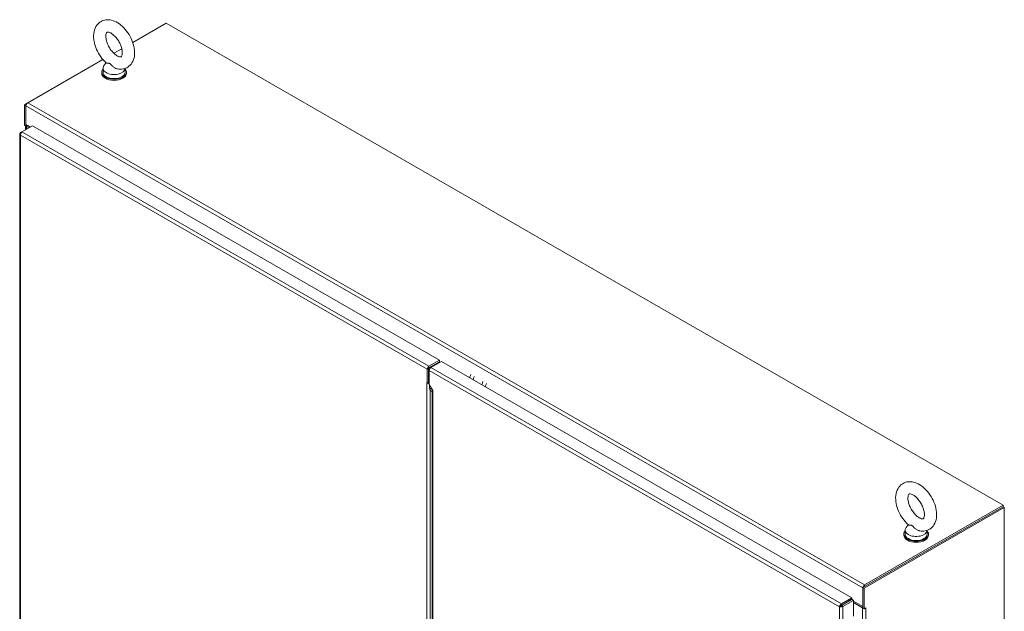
# Model space of a CAD drawing. Header units: inches. Extents: x 14 to 423, y 12 to 263.
# Tile 110 of 124: x 386 to 423, y 141 to 163. Entities that reach past the tile are written whole.
import ezdxf

# ---------------------------------------------------------------- set-up
doc = ezdxf.new("R2010")
doc.units = ezdxf.units.IN
doc.header["$LTSCALE"] = 26
doc.header["$MEASUREMENT"] = 0
doc.layers.add('Visible (ANSI)', color=7, linetype='Continuous', lineweight=5)
doc.layers.add('Visible Narrow (ANSI)', color=7, linetype='Continuous', lineweight=5)

msp = doc.modelspace()

# ---------------------------------------------------------------- linework, layer by layer
at = {"layer": 'Visible (ANSI)'}
for p, q in [((390.4746, 162.0633), (391.7269, 162.7844)), ((391.7269, 162.7844), (423.2109, 144.654)), ((389.7646, 161.6544), (390.0646, 161.8271)), ((386.5233, 159.7878), (389.3545, 161.4182)), ((389.4736, 161.2962), (389.3922, 161.1889)), ((389.3092, 160.9033), (389.3092, 160.9412)), ((389.3575, 161.0931), (389.3575, 160.9412)), ((390.1895, 161.086), (390.1895, 160.9412)), ((390.2378, 160.9033), (390.2378, 160.9412)), ((386.5183, 159.7847), (386.4084, 159.7215)), ((386.4084, 159.7215), (386.4084, 158.9434)), ((386.4084, 159.7215), (386.4576, 159.6931)), ((386.4576, 159.6931), (386.4597, 159.6943)), ((386.4576, 158.9151), (386.4576, 159.6931)), ((386.4576, 158.9719), (386.4576, 159.6741)), ((386.3084, 158.6969), (386.7024, 158.9238)), ((386.4084, 158.9434), (386.4576, 158.9151)), ((386.4469, 158.7766), (386.4469, 158.9213)), ((386.6218, 158.8774), (386.4576, 158.9719)), ((386.4576, 158.9151), (386.5069, 158.9435)), ((386.4741, 158.9055), (386.5724, 158.8489)), ((386.6216, 158.8772), (386.5233, 158.9339)), ((386.589, 158.896), (386.589, 158.8962)), ((386.7024, 158.9238), (402.0118, 150.1077)), ((386.2262, 158.621), (386.2262, 116.1342)), ((386.2534, 158.665), (386.3067, 158.6957)), ((386.272, 158.6542), (386.2534, 158.665)), ((402.0118, 150.1077), (401.6178, 149.8808)), ((402.0118, 150.0508), (401.6178, 149.8239)), ((401.6938, 149.837), (402.0877, 150.0639)), ((402.0118, 150.0508), (402.0118, 150.1077)), ((402.0877, 150.0639), (417.5285, 141.1722)), ((401.5521, 149.2548), (401.5521, 149.7671)), ((401.6014, 149.6058), (401.6014, 149.7954)), ((401.6281, 149.7233), (401.6281, 149.1919)), ((401.7061, 149.8441), (401.6795, 149.8594)), ((401.5356, 149.2642), (401.5356, 149.2643)), ((401.5356, 149.2643), (401.5521, 149.2548)), ((401.5357, 149.2643), (401.5356, 149.2642)), ((401.5357, 149.2641), (401.5356, 149.2642)), ((401.5521, 149.2548), (401.6013, 149.2831)), ((401.5692, 149.2518), (401.5822, 149.2721)), ((401.6013, 149.2815), (401.5999, 149.2823)), ((401.6281, 149.6212), (401.6013, 149.6057)), ((401.6013, 149.2675), (401.6013, 149.6057)), ((401.6013, 149.6057), (401.6281, 149.5903)), ((401.6281, 149.1919), (401.7594, 148.9645)), ((401.6348, 149.0631), (401.6348, 149.1803)), ((401.6781, 148.9672), (401.7323, 148.9358)), ((401.7323, 148.962), (401.7323, 127.7977)), ((401.7594, 148.9645), (401.7596, 148.9644)), ((401.7594, 148.9644), (401.7596, 148.9644)), ((401.7596, 148.9643), (401.7594, 148.9644)), ((401.7596, 148.9644), (401.7596, 148.9643)), ((423.2109, 144.5971), (417.9416, 141.5627)), ((417.9908, 141.5344), (423.2601, 144.5687)), ((423.2109, 144.654), (418.0073, 141.6574)), ((418.0073, 141.6005), (423.2109, 144.5971)), ((423.2109, 144.654), (423.2109, 144.5971)), ((423.2601, 144.5687), (423.2109, 144.5971)), ((423.2601, 144.5687), (423.2601, 100.8795)), ((419.5283, 143.7189), (419.5283, 143.567)), ((419.6444, 143.922), (419.563, 143.8147)), ((420.3603, 143.7118), (420.3603, 143.567)), ((419.48, 143.5291), (419.48, 143.567)), ((420.4085, 143.5291), (420.4085, 143.567)), ((417.9416, 141.5627), (417.9416, 140.7847)), ((417.9908, 141.5344), (417.9416, 141.5627)), ((417.9416, 141.5437), (417.9416, 140.8414)), ((417.9908, 140.7563), (417.9908, 141.5344)), ((417.5285, 141.1722), (417.1345, 140.9453)), ((417.1345, 140.8884), (417.5285, 141.1153)), ((417.5285, 141.1153), (417.5285, 141.1722)), ((417.1075, 140.8661), (417.0582, 140.8377)), ((417.1345, 140.9453), (417.1345, 140.8884)), ((417.1403, 140.8784), (417.5343, 141.1052)), ((417.1403, 140.8784), (417.1895, 140.85)), ((417.5835, 141.0769), (417.1895, 140.85)), ((417.4479, 141.0689), (417.4595, 141.0622)), ((417.4971, 141.0972), (417.5087, 141.0905)), ((417.5089, 141.0906), (417.4973, 141.0973)), ((417.5343, 141.1052), (417.5835, 141.0769)), ((417.5835, 140.4857), (417.5835, 141.0769)), ((417.9416, 140.8414), (417.5835, 141.0477)), ((417.5835, 141.0475), (417.9416, 140.8412)), ((417.5835, 140.9908), (417.9252, 140.794)), ((417.9416, 140.7847), (417.9908, 140.7563)), ((417.9908, 140.7563), (418.0566, 140.7942)), ((418.0566, 140.7941), (418.0565, 140.794)), ((418.0565, 140.7941), (418.0566, 140.7941)), ((418.0566, 140.7942), (418.0566, 140.7941))]:
    msp.add_line(p, q, dxfattribs=at)
for centre, major_axis, ratio, start_param, end_param in [((389.7735, 161.0931), (0.416, 0), 0.5758617, 2.7298418, 6.2536536), ((389.7735, 160.9412), (0.4643, 0), 0.5758617, 2.6814744, 6.7433035), ((389.7735, 160.9033), (0.4643, 0), 0.5758617, 3.1415927, 6.2831853), ((389.7735, 160.9412), (0.416, 0), 0.5758617, 3.1415927, 6.2831853), ((386.5233, 159.7119), (0.0463, 0.0804), 0.5780931, 0.7834645, 2.3542608), ((386.5397, 158.9433), (0.0928, 0), 0.5758617, 3.6725473, 3.9269908), ((386.5397, 158.9433), (-0.0232, 0), 0.5758617, 0.632813, 0.7853982), ((401.6178, 149.8049), (-0.0463, -0.0804), 0.5780931, 3.9250571, 5.4958534), ((401.6178, 149.8049), (-0.0116, -0.0201), 0.5780931, 3.9250571, 5.4958534), ((401.6938, 149.7611), (0.0463, 0.0804), 0.5780931, 0.7834645, 2.3542608), ((401.6014, 149.3019), (0.0928, 0), 0.5758617, 3.9269908, 3.9836878), ((403.4077, 149.527), (-0.1854, -0.3219), 0.5780931, 4.905882, 5.2602858), ((403.539, 149.4514), (-0.1854, -0.3219), 0.5780931, 4.905882, 5.2602858), ((403.8679, 149.2621), (-0.1854, -0.3219), 0.5780931, 4.905882, 5.2602858), ((401.6014, 149.3019), (0.0928, 0), 0.5758617, 4.1781152, 4.3581561), ((401.7826, 149.1482), (-0.1043, -0.1811), 0.5780931, 5.4958534, 6.2812516), ((403.9992, 149.1864), (-0.1854, -0.3219), 0.5780931, 4.905882, 5.2602858), ((419.9443, 143.7189), (0.416, 0), 0.5758617, 2.7298418, 6.2536536), ((419.9443, 143.567), (0.4643, 0), 0.5758617, 2.6814744, 6.7433035), ((419.9443, 143.5291), (0.4643, 0), 0.5758617, 3.1415927, 6.2831853), ((419.9443, 143.567), (0.416, 0), 0.5758617, 3.1415927, 6.2831853), ((418.0073, 141.5815), (-0.0463, -0.0804), 0.5780931, 3.9250571, 5.2430699), ((417.9908, 140.8318), (0.0928, 0), 0.5758617, 3.9269908, 4.1534826), ((417.9908, 140.8318), (0.0928, 0), 0.5758617, 5.4410902, 5.4977871)]:
    msp.add_ellipse(centre, major_axis=major_axis, ratio=ratio, start_param=start_param, end_param=end_param, dxfattribs=at)
for points, knots in [([(389.4807, 161.2898), (389.4037, 161.3581), (389.333, 161.4378), (389.2095, 161.6112), (389.1566, 161.7046), (389.072, 161.898), (389.0403, 161.998), (389.0026, 162.1983), (388.9967, 162.2987), (389.0178, 162.4888), (389.0437, 162.5794), (389.1282, 162.725), (389.1795, 162.7831), (389.2955, 162.8636), (389.3565, 162.8895), (389.4855, 162.9174), (389.5533, 162.9181), (389.6984, 162.8968), (389.775, 162.8701), (389.9332, 162.7894), (390.0135, 162.7311), (390.1634, 162.5921), (390.2326, 162.5107), (390.3528, 162.3348), (390.4039, 162.2405), (390.4845, 162.0459), (390.514, 161.9457), (390.5468, 161.7453), (390.55, 161.6452), (390.5227, 161.4576), (390.4938, 161.3691), (390.4045, 161.2293), (390.3519, 161.1747), (390.2345, 161.0998), (390.1729, 161.0764), (390.0426, 161.0529), (389.9741, 161.0545), (389.9018, 161.0675), (389.8954, 161.0688), (389.889, 161.0701)], [0.2618163, 0.2618163, 0.2618163, 0.2618163, 0.6215562, 0.6215562, 0.9762881, 0.9762881, 1.3312425, 1.3312425, 1.6911728, 1.6911728, 2.0367631, 2.0367631, 2.3096065, 2.3096065, 2.5410938, 2.5410938, 2.7862474, 2.7862474, 3.0851297, 3.0851297, 3.4370841, 3.4370841, 3.7964038, 3.7964038, 4.1508638, 4.1508638, 4.5061789, 4.5061789, 4.8663608, 4.8663608, 5.2073815, 5.2073815, 5.4735803, 5.4735803, 5.7043138, 5.7043138, 5.9530186, 5.9530186, 5.9771389, 5.9771389, 5.9771389, 5.9771389]), ([(389.8884, 161.5598), (389.8571, 161.5779), (389.823, 161.6022), (389.7529, 161.6637), (389.7168, 161.7014), (389.6477, 161.7872), (389.6149, 161.8356), (389.5571, 161.9375), (389.5323, 161.991), (389.4939, 162.0959), (389.4802, 162.1472), (389.4642, 162.2402), (389.4616, 162.2822), (389.4646, 162.3514), (389.4699, 162.3792), (389.4829, 162.4201), (389.4905, 162.4327), (389.5041, 162.4498), (389.5054, 162.4501), (389.5206, 162.454), (389.5314, 162.4555), (389.5676, 162.4508), (389.5935, 162.4438), (389.6523, 162.4167), (389.6844, 162.3975), (389.7524, 162.3462), (389.7882, 162.3136), (389.859, 162.2367), (389.8937, 162.1919), (389.9571, 162.095), (389.9855, 162.0427), (390.0322, 161.9372), (390.0504, 161.8841), (390.0751, 161.7848), (390.0818, 161.7384), (390.0854, 161.6588), (390.0827, 161.6252), (390.0723, 161.5732), (390.0649, 161.5548), (390.0507, 161.5296), (390.0453, 161.5255), (390.0364, 161.5197), (390.0304, 161.5157), (389.9882, 161.519), (389.9629, 161.5245), (389.9185, 161.5436), (389.9038, 161.551), (389.8884, 161.5598)], [0, 0, 0, 0, 0.255193, 0.255193, 0.5223459, 0.5223459, 0.7987865, 0.7987865, 1.0783628, 1.0783628, 1.354157, 1.354157, 1.6197322, 1.6197322, 1.8731968, 1.8731968, 2.1317487, 2.1317487, 2.5166546, 2.5166546, 2.7731326, 2.7731326, 3.0437406, 3.0437406, 3.2957082, 3.2957082, 3.5581249, 3.5581249, 3.8315735, 3.8315735, 4.1107314, 4.1107314, 4.388834, 4.388834, 4.6590406, 4.6590406, 4.9167838, 4.9167838, 5.16872, 5.16872, 5.4686497, 5.4686497, 5.8759175, 5.8759175, 6.1574615, 6.1574615, 6.2831853, 6.2831853, 6.2831853, 6.2831853]), ([(389.6106, 161.2665), (389.5996, 161.2728), (389.5878, 161.2773), (389.5563, 161.2832), (389.5377, 161.2828), (389.5017, 161.2831), (389.4871, 161.2844), (389.4808, 161.2898), (389.4808, 161.2898), (389.4807, 161.2898)], [0, 0, 0, 0, 0.06292404, 0.06292404, 0.14907055, 0.14907055, 0.25610509, 0.25610509, 0.25702333, 0.25702333, 0.25702333, 0.25702333]), ([(389.889, 161.0701), (389.8856, 161.0708), (389.8822, 161.0716), (389.8521, 161.0793), (389.826, 161.0906), (389.7698, 161.1232), (389.7408, 161.1462), (389.6821, 161.2011), (389.6558, 161.2321), (389.6243, 161.2577), (389.6176, 161.2625), (389.6106, 161.2665)], [1.58088998, 1.58088998, 1.58088998, 1.58088998, 1.59268484, 1.59268484, 1.68524554, 1.68524554, 1.80268781, 1.80268781, 1.94622245, 1.94622245, 1.9858069, 1.9858069, 1.9858069, 1.9858069]), ([(386.2412, 158.6547), (386.2277, 158.6406), (386.223, 158.6233), (386.2285, 158.6072), (386.2324, 158.5961), (386.2411, 158.5856), (386.2534, 158.5771)], [-0.86719116, -0.86719116, -0.86719116, -0.86719116, -0.3557543, -0.3557543, -0.3557543, 0, 0, 0, 0]), ([(386.3084, 158.6969), (386.2885, 158.6828), (386.269, 158.655), (386.2596, 158.6252), (386.2543, 158.6088), (386.2521, 158.592), (386.2534, 158.5771)], [-1, -1, -1, -1, -0.3557543, -0.3557543, -0.3557543, 0, 0, 0, 0]), ([(401.6281, 149.2224), (401.6117, 149.2277), (401.5941, 149.2354), (401.5776, 149.246), (401.5748, 149.2479), (401.5719, 149.2498), (401.5692, 149.2518)], [0.49285092, 0.49285092, 0.49285092, 0.49285092, 1.04395243, 1.04395243, 1.04395243, 1.13963101, 1.13963101, 1.13963101, 1.13963101]), ([(419.6515, 143.9156), (419.5745, 143.9839), (419.5038, 144.0636), (419.3803, 144.237), (419.3274, 144.3304), (419.2427, 144.5238), (419.2111, 144.6238), (419.1734, 144.8241), (419.1675, 144.9246), (419.1886, 145.1146), (419.2145, 145.2052), (419.299, 145.3508), (419.3503, 145.4089), (419.4663, 145.4894), (419.5273, 145.5153), (419.6562, 145.5432), (419.724, 145.5439), (419.8692, 145.5226), (419.9458, 145.4959), (420.1039, 145.4152), (420.1843, 145.3569), (420.3342, 145.2179), (420.4034, 145.1365), (420.5236, 144.9606), (420.5747, 144.8663), (420.6553, 144.6717), (420.6848, 144.5715), (420.7176, 144.3711), (420.7208, 144.271), (420.6935, 144.0834), (420.6646, 143.9949), (420.5753, 143.8551), (420.5227, 143.8005), (420.4053, 143.7256), (420.3437, 143.7022), (420.2134, 143.6787), (420.1449, 143.6803), (420.0725, 143.6933), (420.0662, 143.6946), (420.0598, 143.6959)], [0.2618163, 0.2618163, 0.2618163, 0.2618163, 0.6215562, 0.6215562, 0.9762881, 0.9762881, 1.3312425, 1.3312425, 1.6911728, 1.6911728, 2.0367631, 2.0367631, 2.3096065, 2.3096065, 2.5410938, 2.5410938, 2.7862474, 2.7862474, 3.0851297, 3.0851297, 3.4370841, 3.4370841, 3.7964038, 3.7964038, 4.1508638, 4.1508638, 4.5061789, 4.5061789, 4.8663608, 4.8663608, 5.2073815, 5.2073815, 5.4735803, 5.4735803, 5.7043138, 5.7043138, 5.9530186, 5.9530186, 5.9771389, 5.9771389, 5.9771389, 5.9771389]), ([(420.0592, 144.1856), (420.0279, 144.2037), (419.9938, 144.228), (419.9237, 144.2895), (419.8876, 144.3272), (419.8185, 144.413), (419.7856, 144.4614), (419.7279, 144.5633), (419.7031, 144.6168), (419.6647, 144.7217), (419.651, 144.773), (419.635, 144.866), (419.6324, 144.908), (419.6354, 144.9772), (419.6407, 145.005), (419.6537, 145.0459), (419.6613, 145.0585), (419.6749, 145.0756), (419.6761, 145.0759), (419.6914, 145.0798), (419.7022, 145.0813), (419.7384, 145.0766), (419.7643, 145.0696), (419.8231, 145.0425), (419.8552, 145.0233), (419.9231, 144.972), (419.959, 144.9394), (420.0297, 144.8625), (420.0645, 144.8177), (420.1279, 144.7208), (420.1563, 144.6685), (420.203, 144.563), (420.2212, 144.5099), (420.2459, 144.4106), (420.2526, 144.3642), (420.2562, 144.2846), (420.2535, 144.251), (420.2431, 144.199), (420.2357, 144.1806), (420.2215, 144.1554), (420.2161, 144.1513), (420.2072, 144.1455), (420.2012, 144.1415), (420.159, 144.1448), (420.1337, 144.1503), (420.0893, 144.1694), (420.0746, 144.1768), (420.0592, 144.1856)], [0, 0, 0, 0, 0.255193, 0.255193, 0.5223459, 0.5223459, 0.7987865, 0.7987865, 1.0783628, 1.0783628, 1.354157, 1.354157, 1.6197322, 1.6197322, 1.8731968, 1.8731968, 2.1317487, 2.1317487, 2.5166546, 2.5166546, 2.7731326, 2.7731326, 3.0437406, 3.0437406, 3.2957082, 3.2957082, 3.5581249, 3.5581249, 3.8315735, 3.8315735, 4.1107314, 4.1107314, 4.388834, 4.388834, 4.6590406, 4.6590406, 4.9167838, 4.9167838, 5.16872, 5.16872, 5.4686497, 5.4686497, 5.8759175, 5.8759175, 6.1574615, 6.1574615, 6.2831853, 6.2831853, 6.2831853, 6.2831853]), ([(419.7814, 143.8923), (419.7704, 143.8986), (419.7586, 143.9031), (419.7271, 143.909), (419.7085, 143.9086), (419.6724, 143.9089), (419.6579, 143.9102), (419.6516, 143.9156), (419.6516, 143.9156), (419.6515, 143.9156)], [0, 0, 0, 0, 0.06292404, 0.06292404, 0.14907055, 0.14907055, 0.25610509, 0.25610509, 0.25702333, 0.25702333, 0.25702333, 0.25702333]), ([(420.0598, 143.6959), (420.0564, 143.6966), (420.053, 143.6974), (420.0229, 143.7051), (419.9968, 143.7164), (419.9406, 143.749), (419.9116, 143.772), (419.8529, 143.8269), (419.8265, 143.8579), (419.7951, 143.8835), (419.7883, 143.8883), (419.7814, 143.8923)], [1.58088998, 1.58088998, 1.58088998, 1.58088998, 1.59268484, 1.59268484, 1.68524554, 1.68524554, 1.80268781, 1.80268781, 1.94622245, 1.94622245, 1.9858069, 1.9858069, 1.9858069, 1.9858069]), ([(417.1195, 140.9366), (417.1005, 140.9236), (417.0831, 140.9031), (417.072, 140.8815), (417.0643, 140.8666), (417.0595, 140.8512), (417.0582, 140.8377)], [-0.86719116, -0.86719116, -0.86719116, -0.86719116, -0.3557543, -0.3557543, -0.3557543, 0, 0, 0, 0]), ([(417.1745, 140.8414), (417.1537, 140.8315), (417.1272, 140.8267), (417.103, 140.8278), (417.0862, 140.8286), (417.0705, 140.8322), (417.0582, 140.8377)], [-0.86719116, -0.86719116, -0.86719116, -0.86719116, -0.3557543, -0.3557543, -0.3557543, 0, 0, 0, 0]), ([(417.1075, 140.8661), (417.1107, 140.8733), (417.1203, 140.8836), (417.1312, 140.8874), (417.1323, 140.8878), (417.1334, 140.8881), (417.1345, 140.8884)], [0, 0, 0, 0, 0.9110099, 0.9110099, 0.9110099, 1, 1, 1, 1]), ([(417.1075, 140.8661), (417.1153, 140.8653), (417.129, 140.8685), (417.1378, 140.876), (417.1387, 140.8768), (417.1395, 140.8775), (417.1403, 140.8784)], [0, 0, 0, 0, 0.9110099, 0.9110099, 0.9110099, 1, 1, 1, 1])]:
    msp.add_open_spline(points, degree=3, knots=knots, dxfattribs=at)
for points, degree in [([(386.2534, 158.665), (386.2488, 158.6618), (386.2447, 158.6583), (386.2412, 158.6547)], 3), ([(401.6334, 149.8329), (401.6257, 149.8238), (401.6186, 149.8122), (401.6122, 149.7982), (401.6064, 149.7818), (401.6014, 149.7633)], 5), ([(401.7061, 149.8441), (401.6985, 149.8485), (401.6909, 149.8516), (401.6834, 149.8535), (401.6762, 149.8542), (401.6692, 149.8535)], 5), ([(401.5973, 149.2808), (401.5986, 149.2782), (401.6, 149.2756), (401.6013, 149.2731)], 3), ([(401.7594, 148.9644), (401.7432, 148.9628), (401.7337, 148.9649), (401.7325, 148.9672)], 3), ([(417.1345, 140.9453), (417.1294, 140.943), (417.1244, 140.94), (417.1195, 140.9366)], 3), ([(417.1895, 140.85), (417.1849, 140.8468), (417.1799, 140.8439), (417.1745, 140.8414)], 3)]:
    msp.add_open_spline(points, degree=degree, dxfattribs=at)
at = {"layer": 'Visible Narrow (ANSI)'}
for p, q in [((417.9416, 141.5437), (386.4576, 159.6741)), ((386.5233, 159.7878), (418.0073, 141.6574)), ((386.5233, 158.9339), (386.4741, 158.9055)), ((386.4741, 158.9055), (386.4741, 158.7923)), ((386.5233, 158.9341), (386.5233, 158.9339)), ((401.5521, 149.7671), (386.2534, 158.5771)), ((386.2534, 158.5771), (386.2534, 116.1025)), ((386.3084, 158.6969), (401.6178, 149.8808)), ((401.9907, 150.008), (401.9642, 150.0234)), ((401.9971, 150.0423), (402.0236, 150.027)), ((401.6014, 149.7954), (401.5521, 149.7671)), ((401.6178, 149.8808), (401.6178, 149.8239)), ((417.0582, 140.8377), (401.6281, 149.7233)), ((401.6938, 149.837), (417.1345, 140.9453)), ((401.5358, 149.2642), (401.5357, 149.2641)), ((401.5357, 107.8144), (401.5357, 149.2641)), ((401.619, 149.2424), (401.6281, 149.2372)), ((401.6348, 149.0631), (401.7362, 149.0047)), ((401.667, 148.9752), (401.667, 127.658)), ((401.7323, 148.936), (401.6781, 148.9672)), ((401.7594, 148.9644), (401.7594, 127.8471)), ((418.0073, 141.6574), (418.0073, 141.6005)), ((417.0582, 98.3632), (417.0582, 140.8377)), ((417.1895, 140.85), (417.1895, 98.3509)), ((417.3014, 140.9711), (417.3014, 140.9845)), ((417.3342, 141.0034), (417.3342, 140.99)), ((417.9252, 140.794), (417.9416, 140.8034)), ((417.9252, 98.6611), (417.9252, 140.794)), ((418.0564, 140.7941), (418.0565, 140.794)), ((418.0565, 140.794), (418.0565, 98.6611))]:
    msp.add_line(p, q, dxfattribs=at)
msp.add_open_spline([(386.2412, 158.6547), (386.2493, 158.6496), (386.2576, 158.6444), (386.2648, 158.6394)], degree=3, dxfattribs=at)
for points, knots in [([(417.1195, 140.9366), (417.1191, 140.9244), (417.1185, 140.9119), (417.1169, 140.8971), (417.1162, 140.8921), (417.1144, 140.8841), (417.1135, 140.8809), (417.1109, 140.8733), (417.1091, 140.8698), (417.1075, 140.8661)], [-0.29781992, -0.29781992, -0.29781992, -0.29781992, -0.16939665, -0.16939665, -0.10858241, -0.10858241, -0.06361103, -0.06361103, 0, 0, 0, 0]), ([(417.1075, 140.8661), (417.1085, 140.866), (417.1095, 140.8659), (417.1145, 140.8654), (417.1183, 140.865), (417.1258, 140.8634), (417.1291, 140.8624), (417.1378, 140.8594), (417.1436, 140.8568), (417.1571, 140.8505), (417.1666, 140.8455), (417.1745, 140.8414)], [-0.29672236, -0.29672236, -0.29672236, -0.29672236, -0.28122429, -0.28122429, -0.22541416, -0.22541416, -0.18279089, -0.18279089, -0.11217272, -0.11217272, 0, 0, 0, 0])]:
    msp.add_open_spline(points, degree=3, knots=knots, dxfattribs=at)

doc.saveas('drawing.dxf')
